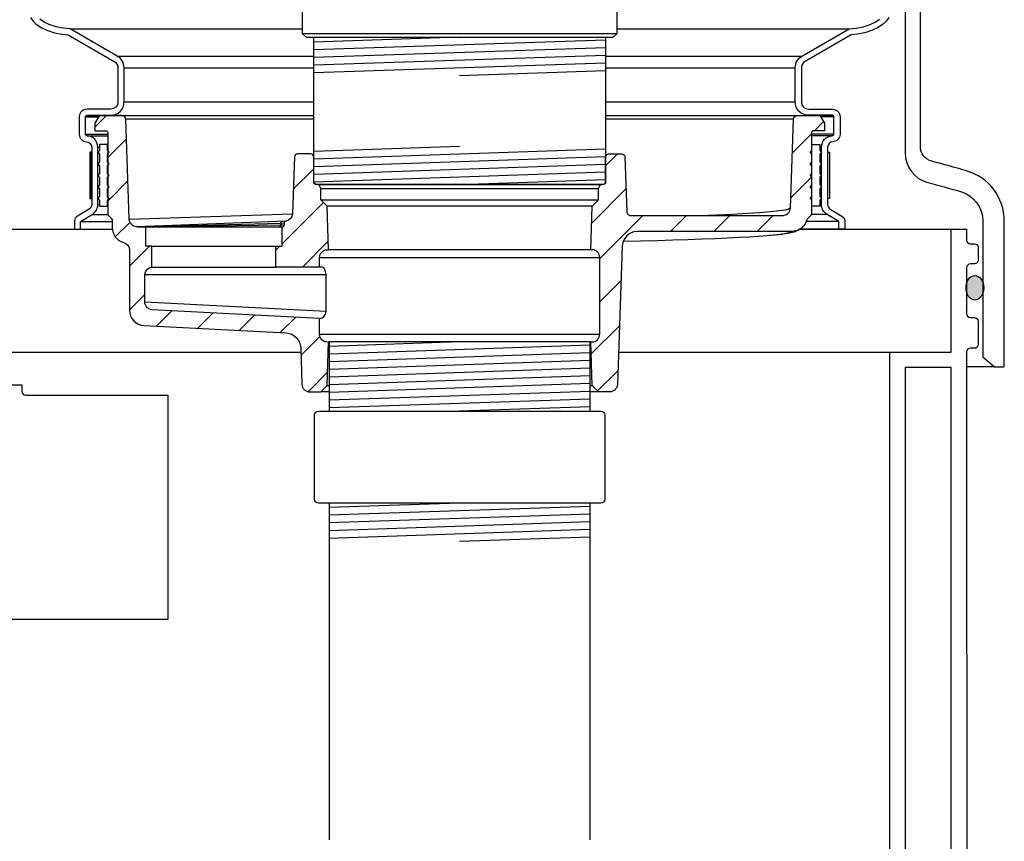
# Model space of a CAD drawing. Extents: x -169 to 7270, y -140 to 2984.
# Tile 27 of 256: x 57 to 73, y 850 to 864. Entities that reach past the tile are written whole.
import ezdxf

# ---------------------------------------------------------------- set-up
doc = ezdxf.new("R2010")
doc.units = 0
doc.header["$MEASUREMENT"] = 0
for name, color, linetype in [('ADAPTOR', 3, 'CONTINUOUS'), ('FRP-SUMP', 2, 'CONTINUOUS'), ('GALV-4-PIPE', 4, 'CONTINUOUS'), ('MULTI-PORT-SPILL-BUCKET', 1, 'CONTINUOUS'), ('MULTI-PORT-SPILL-BUCKET-HATCH', 7, 'CONTINUOUS'), ('MULTI-PORT-SPILL-BUCKET-SHROUD', 1, 'CONTINUOUS'), ('THREADED-ADAPTOR', 4, 'CONTINUOUS')]:
    doc.layers.add(name, color=color, linetype=linetype)
pattern_1 = [(45, (-7773.4933, -328.87903), (-0.35355339, 0.35355339), [])]

msp = doc.modelspace()

# ---------------------------------------------------------------- hatches: boundary and pattern name
at = {"layer": 'FRP-SUMP'}
h = msp.add_hatch(color=256, dxfattribs=at)
edge = h.paths.add_edge_path()
edge.add_ellipse((72.85543, 859.38277), major_axis=(0, 0.2), ratio=0.72085956, start_angle=282.678211, end_angle=431.031832)
edge.add_line((72.71909, 859.44778), (72.71909, 859.31776))
edge.add_ellipse((72.85543, 859.38277), major_axis=(0, 0.2), ratio=0.72085956, start_angle=108.968168, end_angle=257.321789)
edge.add_line((72.99609, 859.33887), (72.99609, 859.42666))
at = {"layer": 'MULTI-PORT-SPILL-BUCKET-HATCH', "linetype": 'Continuous'}
h = msp.add_hatch(dxfattribs=at)
h.set_pattern_fill('LINE', color=256, scale=4, angle=45, style=0)
h.set_pattern_definition(pattern_1)
edge = h.paths.add_edge_path()
edge.add_arc((62.31284, 858.62592), 0.125, 180, 270, ccw=False)
edge.add_line((62.18784, 858.62592), (62.18784, 858.88515))
edge.add_line((62.18784, 858.88515), (59.46299, 859.02581))
edge.add_arc((59.46943, 859.15065), 0.125, 180, 267.044976, ccw=False)
edge.add_line((59.34443, 859.15065), (59.34443, 859.59435))
edge.add_arc((59.46943, 859.59435), 0.125, 94.525391, 180, ccw=False)
edge.add_line((59.45957, 859.71897), (59.45949, 860.05813))
edge.add_line((59.45949, 860.05813), (59.35828, 860.05813))
edge.add_line((59.35828, 860.05813), (59.35828, 860.37133))
edge.add_line((59.35828, 860.37133), (59.21979, 860.37133))
edge.add_line((59.21979, 860.37133), (59.21979, 860.37666))
edge.add_line((59.21979, 860.37666), (59.21979, 860.37772))
edge.add_line((59.21979, 860.37772), (59.18676, 860.38092))
edge.add_line((59.18676, 860.38092), (59.15694, 860.39264))
edge.add_line((59.15694, 860.39264), (59.1303, 860.41075))
edge.add_line((59.1303, 860.41075), (59.11006, 860.43632))
edge.add_line((59.11006, 860.43632), (59.09621, 860.46615))
edge.add_line((59.09621, 860.46615), (59.09088, 860.49811))
edge.add_line((59.09088, 860.49811), (59.03445, 862.12737))
edge.add_arc((58.97178, 862.12499), 0.06272, 2.173434, 90.189466)
edge.add_line((58.97157, 862.18771), (58.60403, 862.18771))
edge.add_line((58.60403, 862.18771), (58.53159, 862.06307))
edge.add_line((58.53159, 862.06307), (58.53159, 861.93842))
edge.add_line((58.53159, 861.93842), (58.71127, 861.93842))
edge.add_arc((58.71092, 861.90682), 0.03161, -0.643124, 89.356876, ccw=False)
edge.add_line((58.74252, 861.90646), (58.74252, 860.57055))
edge.add_line((58.74252, 860.57055), (58.81284, 860.50024))
edge.add_line((58.81284, 860.50024), (58.81284, 860.36174))
edge.add_arc((59.06212, 860.36174), 0.24929, 180, 255.438151)
edge.add_arc((58.96941, 859.99947), 0.12467, -0.457939, 76.061689, ccw=False)
edge.add_line((59.09408, 859.99847), (59.09408, 859.01878))
edge.add_arc((59.34408, 859.01878), 0.25, 180, 266.995515)
edge.add_line((59.33098, 858.76912), (61.64476, 858.64768))
edge.add_arc((61.63166, 858.39802), 0.25, 1.999992, 86.995515, ccw=False)
edge.add_line((61.8815, 858.40675), (61.90238, 857.80906))
edge.add_arc((62.0273, 857.81342), 0.125, 182, 270)
edge.add_line((62.0273, 857.68842), (62.20814, 857.68842))
edge.add_line((62.20814, 857.68842), (62.31099, 857.79128))
edge.add_line((62.31099, 857.79128), (62.33309, 858.50092))
h = msp.add_hatch(dxfattribs=at)
h.set_pattern_fill('LINE', color=256, scale=4, angle=45, style=0)
h.set_pattern_definition([(45, (-7909.29583, -300.3843), (-0.35355339, 0.35355339), [])])
edge = h.paths.add_edge_path()
edge.add_line((70.19559, 860.57112), (70.12534, 860.50092))
edge.add_line((70.12534, 860.50092), (70.09425, 860.42156))
edge.add_line((70.09425, 860.42156), (70.03841, 860.35726))
edge.add_line((70.03841, 860.35726), (69.96427, 860.31547))
edge.add_line((69.96427, 860.31547), (69.88036, 860.30095))
edge.add_line((69.88036, 860.30095), (67.36424, 860.30095))
edge.add_line((67.36424, 860.30095), (67.30069, 860.29259))
edge.add_line((67.30069, 860.29259), (67.24158, 860.26861))
edge.add_line((67.24158, 860.26861), (67.19049, 860.23065))
edge.add_line((67.19049, 860.23065), (67.15086, 860.1809))
edge.add_line((67.15086, 860.1809), (67.12492, 860.12271))
edge.add_line((67.12492, 860.12271), (67.11439, 860.05952))
edge.add_line((67.11439, 860.05952), (67.0358, 857.80906))
edge.add_arc((66.91088, 857.81342), 0.125, 270, 358, ccw=False)
edge.add_line((66.91088, 857.68842), (66.73004, 857.68842))
edge.add_line((66.73004, 857.68842), (66.62719, 857.79128))
edge.add_line((66.62719, 857.79128), (66.60509, 858.50092))
edge.add_line((66.60509, 858.50092), (66.62534, 858.50092))
edge.add_arc((66.62534, 858.62592), 0.125, 270, 360)
edge.add_line((66.75034, 858.62592), (66.75034, 859.87592))
edge.add_arc((66.62534, 859.87592), 0.125, 0, 90)
edge.add_line((66.62534, 860.00092), (66.60509, 860.00092))
edge.add_line((66.60509, 860.00092), (66.62729, 860.71382))
edge.add_line((66.62729, 860.71382), (66.72689, 860.81342))
edge.add_line((66.72689, 860.81342), (66.72689, 861.00092))
edge.add_line((66.72689, 861.00092), (66.76297, 861.06342))
edge.add_line((66.76297, 861.06342), (66.79409, 861.06342))
edge.add_arc((66.79409, 861.11342), 0.05, 269.996427, 360.000659)
edge.add_line((66.84409, 861.11342), (66.84409, 861.51343))
edge.add_arc((66.89409, 861.51343), 0.05, 89.996427, 180.000659, ccw=False)
edge.add_line((66.89409, 861.56342), (67.10831, 861.56342))
edge.add_arc((67.10831, 861.51343), 0.05, 1.99832, 90.004096, ccw=False)
edge.add_line((67.15828, 861.51517), (67.18957, 860.61899))
edge.add_line((67.18957, 860.61899), (67.19003, 860.61339))
edge.add_line((67.19003, 860.61339), (67.19101, 860.60787))
edge.add_line((67.19101, 860.60787), (67.19406, 860.59822))
edge.add_line((67.19406, 860.59822), (67.19868, 860.58923))
edge.add_line((67.19868, 860.58923), (67.20474, 860.58114))
edge.add_line((67.20474, 860.58114), (67.21207, 860.57419))
edge.add_line((67.21207, 860.57419), (67.22047, 860.56857))
edge.add_line((67.22047, 860.56857), (67.22968, 860.56442))
edge.add_line((67.22968, 860.56442), (67.23947, 860.5619))
edge.add_line((67.23947, 860.5619), (67.24954, 860.56104))
edge.add_line((67.24954, 860.56104), (69.72905, 860.56104))
edge.add_line((69.72905, 860.56104), (69.74064, 860.56158))
edge.add_line((69.74064, 860.56158), (69.75214, 860.56319))
edge.add_line((69.75214, 860.56319), (69.77244, 860.56884))
edge.add_line((69.77244, 860.56884), (69.79151, 860.57778))
edge.add_line((69.79151, 860.57778), (69.8088, 860.58983))
edge.add_line((69.8088, 860.58983), (69.82385, 860.60459))
edge.add_line((69.82385, 860.60459), (69.83618, 860.62169))
edge.add_line((69.83618, 860.62169), (69.84548, 860.64061))
edge.add_line((69.84548, 860.64061), (69.85146, 860.66083))
edge.add_line((69.85146, 860.66083), (69.85398, 860.68176))
edge.add_line((69.85398, 860.68176), (69.90448, 862.1281))
edge.add_arc((69.96695, 862.12592), 0.0625, 90, 178, ccw=False)
edge.add_line((69.96695, 862.18842), (70.33442, 862.18842))
edge.add_line((70.33442, 862.18842), (70.40659, 862.06342))
edge.add_line((70.40659, 862.06342), (70.40659, 861.93842))
edge.add_line((70.40659, 861.93842), (70.22684, 861.93842))
edge.add_arc((70.22684, 861.90717), 0.03125, 90, 180)
edge.add_line((70.19559, 861.90717), (70.19559, 860.57112))
h = msp.add_hatch(dxfattribs=at)
h.set_pattern_fill('LINE', color=256, scale=4, angle=45, style=0)
h.set_pattern_definition(pattern_1)
h.paths.add_polyline_path([(62.31089, 860.71382), (62.21129, 860.81342), (62.21129, 861.00092), (62.17521, 861.06342), (62.14409, 861.06342, -0.4142352), (62.09409, 861.11342), (62.09409, 861.51343, 0.4142352), (62.04409, 861.56342), (61.82987, 861.56342, 0.40405554), (61.7799, 861.51517), (61.74785, 860.59726, -0.37830961), (61.63101, 860.4626, 0.30262283), (61.6118, 860.43376), (61.6118, 860.40152, -0.41421356), (61.58055, 860.37027), (61.58055, 860.05813), (61.47934, 860.05813), (61.47926, 859.71897), (62.18784, 859.71935), (62.18784, 859.87592, -0.41421356), (62.31284, 860.00092), (62.33309, 860.00092)])

# ---------------------------------------------------------------- linework, layer by layer
at = {"layer": 'ADAPTOR', "color": 7}
msp.add_line((61.90669, 863.52317), (67.03169, 863.52317), dxfattribs=at)
at = {"layer": 'ADAPTOR', "linetype": 'Continuous'}
msp.add_lwpolyline([(61.90659, 865.25206), (61.90669, 863.52317), (61.96919, 863.46067), (66.96899, 863.46067), (67.03149, 863.52317), (67.03159, 865.25206, -0.33899174)], format="xyb", dxfattribs=at)
at = {"layer": 'FRP-SUMP', "color": 7, "linetype": 'Continuous'}
for p, q in [((54.01201, 860.33715), (58.81405, 860.33715)), ((70.01201, 860.33715), (72.46909, 860.33715)), ((56.8493, 858.33715), (61.88393, 858.33715)), ((67.05425, 858.33715), (71.46909, 858.33715))]:
    msp.add_line(p, q, dxfattribs=at)
at = {"layer": 'FRP-SUMP', "color": 7}
msp.add_line((73.17587, 858.09596), (72.71918, 858.0958), dxfattribs=at)
at = {"layer": 'FRP-SUMP'}
msp.add_lwpolyline([(72.61947, 860.95171, -0.33616492), (72.98436, 860.47031), (72.98436, 858.25665), (73.17587, 858.09596), (73.33449, 858.09596), (73.33436, 858.25665), (73.33436, 860.47031, 0.33616492), (72.71404, 861.28869, 0.00312802), (72.15443, 861.44229, -0.33950342), (71.96909, 861.68378), (71.96909, 864.96665), (71.71936, 864.96665), (71.71936, 861.57971, 0.33985649), (72.09065, 861.09656, -0.00350371)], format="xyb", close=True, dxfattribs=at)
for points in [[(71.46909, 848.19664), (71.46909, 858.33715), (72.46909, 858.33715), (72.46909, 860.33715), (72.71909, 860.33715), (72.71909, 860.16028, 0.41421356), (72.77909, 860.10028), (72.84909, 860.10028, -0.41421356), (72.90909, 860.04028), (72.90909, 859.83465, -0.41421356), (72.84659, 859.77215), (72.78409, 859.77215, 0.38676832), (72.71909, 859.70965), (72.71909, 858.95965, 0.38676832), (72.78409, 858.89715), (72.84659, 858.89715, -0.41421356), (72.90909, 858.83465), (72.90909, 858.45965, -0.41421356), (72.84659, 858.39715), (72.77909, 858.39715, 0.41421356), (72.71909, 858.33715), (72.72256, 848.50212, -0.00822165)], [(72.46909, 848.28417), (72.46909, 858.08715), (71.71909, 858.08715), (71.71909, 848.36693, -0.01036772)]]:
    msp.add_lwpolyline(points, format="xyb", dxfattribs=at)
at = {"layer": 'FRP-SUMP', "linetype": 'Continuous'}
msp.add_lwpolyline([(57.34409, 857.80228), (57.34409, 857.69502, 0.41421356), (57.40659, 857.63252), (59.7189, 857.63252), (59.7189, 853.98252), (53.21928, 853.98252), (53.21928, 857.63252), (55.53159, 857.63252, 0.41421356), (55.59409, 857.69502), (55.59409, 857.80228)], format="xyb", close=True, dxfattribs=at)
at = {"layer": 'FRP-SUMP'}
msp.add_ellipse((72.85543, 859.38277), major_axis=(0, 0.2), ratio=0.72085956, dxfattribs=at)
at = {"layer": 'GALV-4-PIPE', "color": 7}
for p, q in [((64.46909, 863.46067), (62.09409, 863.38067)), ((66.84409, 863.4156), (62.09409, 863.2556)), ((66.84409, 863.29053), (62.09409, 863.13053)), ((66.84409, 863.16545), (62.09409, 863.00546)), ((66.84409, 863.04038), (62.09409, 862.88039)), ((66.84409, 862.91531), (64.46909, 862.83532)), ((62.09409, 861.60878), (64.46909, 861.68878)), ((62.09409, 861.48371), (66.84409, 861.6437)), ((62.09409, 861.35864), (66.84409, 861.51863)), ((62.09409, 861.23357), (66.84409, 861.39356)), ((62.09409, 861.1085), (66.84409, 861.26849)), ((64.46909, 861.06342), (66.84409, 861.14342)), ((64.46909, 855.87529), (62.34409, 855.80371)), ((66.59409, 855.82179), (62.34409, 855.67864)), ((66.59409, 855.69672), (62.34409, 855.55357)), ((66.59409, 855.57165), (62.34409, 855.4285)), ((66.59409, 855.44658), (62.34409, 855.30342)), ((66.59409, 855.32151), (64.46909, 855.24993))]:
    msp.add_line(p, q, dxfattribs=at)
at = {"layer": 'GALV-4-PIPE', "linetype": 'Continuous'}
msp.add_lwpolyline([(62.09409, 861.1103), (62.09409, 863.46067), (66.84409, 863.46067), (66.84409, 861.1103, -0.41421356), (66.79722, 861.06342), (62.14097, 861.06342, -0.41421356)], format="xyb", close=True, dxfattribs=at)
at = {"layer": 'GALV-4-PIPE'}
msp.add_lwpolyline([(66.59409, 850.3968), (66.59409, 855.87529), (62.34409, 855.87529), (62.34409, 850.3968)], dxfattribs=at)
at = {"layer": 'MULTI-PORT-SPILL-BUCKET', "color": 7, "linetype": 'Continuous'}
for p, q in [((58.37721, 862.1656), (58.59058, 862.1656)), ((58.39405, 862.18842), (62.09409, 862.18842)), ((62.09409, 862.12811), (59.0337, 862.12811)), ((66.84409, 862.18842), (70.54413, 862.18842)), ((69.90448, 862.12811), (66.84409, 862.12811)), ((58.37721, 861.88435), (58.74259, 861.88435)), ((58.40351, 861.8593), (58.74259, 861.8593)), ((58.73409, 861.71342), (58.74259, 861.71342)), ((58.73409, 861.55717), (58.74259, 861.55717)), ((58.73409, 861.36967), (58.74259, 861.36967)), ((58.73409, 861.18217), (58.74259, 861.18217)), ((58.73409, 860.99467), (58.74259, 860.99467)), ((62.18625, 861.06342), (66.76297, 861.06342)), ((62.21129, 861.00092), (66.72689, 861.00092)), ((62.22216, 860.81342), (66.72689, 860.81342)), ((58.73409, 860.80717), (58.74259, 860.80717)), ((58.73409, 860.71342), (58.74259, 860.71342)), ((66.62729, 860.71382), (62.31089, 860.71382)), ((59.09077, 860.5015), (61.74741, 860.58514)), ((61.64202, 860.46499), (59.21979, 860.37772)), ((62.18784, 859.87592), (66.75034, 859.87592)), ((66.60509, 860.00092), (62.33309, 860.00092)), ((62.29347, 859.59471), (59.34443, 859.59471)), ((62.29347, 858.99466), (59.34449, 859.14689)), ((62.18784, 858.62592), (66.75034, 858.62592)), ((66.60509, 858.50092), (62.33309, 858.50092)), ((62.31099, 857.79128), (62.34409, 857.79128)), ((66.59409, 857.79128), (66.62719, 857.79128)), ((62.34409, 857.68842), (62.20814, 857.68842)), ((66.73004, 857.68842), (66.59409, 857.68842))]:
    msp.add_line(p, q, dxfattribs=at)
at = {"layer": 'MULTI-PORT-SPILL-BUCKET', "color": 2, "linetype": 'Continuous'}
for p, q in [((70.20409, 860.99467), (70.19559, 860.99467)), ((70.20409, 860.80717), (70.19559, 860.80717)), ((70.12534, 860.50092), (70.12539, 860.50092))]:
    msp.add_line(p, q, dxfattribs=at)
at = {"layer": 'MULTI-PORT-SPILL-BUCKET', "linetype": 'Continuous'}
for p, q in [((59.45949, 860.05813), (61.47934, 860.05813)), ((59.45957, 859.71897), (61.47926, 859.71847))]:
    msp.add_line(p, q, dxfattribs=at)
for points in [[(62.31284, 858.50092, -0.41421356), (62.18784, 858.62592), (62.18784, 858.88515), (59.46299, 859.02581, -0.39918704), (59.34443, 859.15065), (59.34443, 859.59435, -0.3912647), (59.45957, 859.71897), (59.45949, 860.05813), (59.35828, 860.05813), (59.35828, 860.37133), (59.21979, 860.37133), (59.21979, 860.37666), (59.21979, 860.37772), (59.18676, 860.38092), (59.15694, 860.39264), (59.1303, 860.41075), (59.11006, 860.43632), (59.09621, 860.46615), (59.09088, 860.49811), (59.03445, 862.12737, 0.4041076), (58.97157, 862.18771), (58.60403, 862.18771), (58.53159, 862.06307), (58.53159, 861.93842), (58.71127, 861.93842, -0.41421356), (58.74252, 861.90646), (58.74252, 860.57055), (58.81284, 860.50024), (58.81284, 860.36174, 0.34158774), (58.99944, 860.12047, -0.34686572), (59.09408, 859.99847), (59.09408, 859.01878, 0.39893686), (59.33098, 858.76912), (61.64476, 858.64768, -0.38885624), (61.8815, 858.40675), (61.90238, 857.80906, 0.40402623), (62.0273, 857.68842), (62.20814, 857.68842), (62.31099, 857.79128), (62.33309, 858.50092)], [(70.19559, 860.57112), (70.12534, 860.50092), (70.09425, 860.42156), (70.03841, 860.35726), (69.96427, 860.31547), (69.88036, 860.30095), (67.36424, 860.30095), (67.30069, 860.29259), (67.24158, 860.26861), (67.19049, 860.23065), (67.15086, 860.1809), (67.12492, 860.12271), (67.11439, 860.05952), (67.0358, 857.80906, -0.40402623), (66.91088, 857.68842), (66.73004, 857.68842), (66.62719, 857.79128), (66.60509, 858.50092), (66.62534, 858.50092, 0.41421356), (66.75034, 858.62592), (66.75034, 859.87592, 0.41421356), (66.62534, 860.00092), (66.60509, 860.00092), (66.62729, 860.71382), (66.72689, 860.81342), (66.72689, 861.00092), (66.76297, 861.06342), (66.79409, 861.06342, 0.4142352), (66.84409, 861.11342), (66.84409, 861.51343, -0.4142352), (66.89409, 861.56342), (67.10831, 861.56342, -0.40405554), (67.15828, 861.51517), (67.18957, 860.61899), (67.19003, 860.61339), (67.19101, 860.60787), (67.19406, 860.59822), (67.19868, 860.58923), (67.20474, 860.58114), (67.21207, 860.57419), (67.22047, 860.56857), (67.22968, 860.56442), (67.23947, 860.5619), (67.24954, 860.56104), (69.72905, 860.56104), (69.74064, 860.56158), (69.75214, 860.56319), (69.77244, 860.56884), (69.79151, 860.57778), (69.8088, 860.58983), (69.82385, 860.60459), (69.83618, 860.62169), (69.84548, 860.64061), (69.85146, 860.66083), (69.85398, 860.68176), (69.90448, 862.1281, -0.40402623), (69.96695, 862.18842), (70.33442, 862.18842), (70.40659, 862.06342), (70.40659, 861.93842), (70.22684, 861.93842, 0.41421356), (70.19559, 861.90717), (70.19559, 860.57112)], [(62.18784, 859.71935), (62.18784, 859.87592, -0.41421356), (62.31284, 860.00092), (62.33309, 860.00092), (62.31089, 860.71382), (62.21129, 860.81342), (62.21129, 861.00092), (62.17521, 861.06342), (62.14409, 861.06342, -0.4142352), (62.09409, 861.11342), (62.09409, 861.51343, 0.4142352), (62.04409, 861.56342), (61.82987, 861.56342, 0.40405554), (61.7799, 861.51517), (61.74744, 860.58553, -0.32549852), (61.64434, 860.46507), (61.64202, 860.46499, 0.4046463), (61.6118, 860.43376), (61.6118, 860.40152, -0.41421356), (61.58055, 860.37027), (59.35828, 860.37133)], [(62.18784, 858.88515, 0.39700702), (62.29347, 858.99466), (62.29347, 859.59471), (62.29347, 859.60643), (62.29134, 859.62774), (62.28708, 859.64798), (62.27962, 859.66822), (62.2711, 859.68526), (62.26151, 859.70018), (62.25085, 859.71083), (62.23914, 859.71722), (62.22742, 859.71935), (62.18784, 859.71935), (61.47926, 859.71897), (61.47934, 860.05813), (61.58055, 860.05813), (61.58055, 860.37027)]]:
    msp.add_lwpolyline(points, format="xyb", dxfattribs=at)
at = {"layer": 'MULTI-PORT-SPILL-BUCKET', "color": 2, "linetype": 'Continuous'}
for points in [[(58.73409, 860.99467), (58.76534, 861.02592), (58.73409, 861.05717), (58.73409, 861.18217), (58.76534, 861.21342), (58.73409, 861.24467), (58.73409, 861.36967), (58.76534, 861.40092), (58.73409, 861.43217), (58.73409, 861.55717), (58.76534, 861.58842), (58.73409, 861.61967), (58.73409, 861.71342), (58.60909, 861.71342), (58.60909, 861.61967), (58.57784, 861.58842), (58.60909, 861.55717), (58.60909, 861.43217), (58.57784, 861.40092), (58.60909, 861.36967), (58.60909, 861.24467), (58.57784, 861.21342), (58.60909, 861.18217), (58.60909, 861.05717), (58.57784, 861.02592), (58.60909, 860.99467), (58.60909, 860.86967), (58.57784, 860.83842), (58.60909, 860.80717), (58.60909, 860.71342), (58.73409, 860.71342), (58.73409, 860.80717), (58.76534, 860.83842), (58.73409, 860.86967)], [(70.20409, 860.99467), (70.17284, 861.02592), (70.20409, 861.05717), (70.20409, 861.18217), (70.17284, 861.21342), (70.20409, 861.24467), (70.20409, 861.36967), (70.17284, 861.40092), (70.20409, 861.43217), (70.20409, 861.55717), (70.17284, 861.58842), (70.20409, 861.61967), (70.20409, 861.71342), (70.32909, 861.71342), (70.32909, 861.61967), (70.36034, 861.58842), (70.32909, 861.55717), (70.32909, 861.43217), (70.36034, 861.40092), (70.32909, 861.36967), (70.32909, 861.24467), (70.36034, 861.21342), (70.32909, 861.18217), (70.32909, 861.05717), (70.36034, 861.02592), (70.32909, 860.99467), (70.32909, 860.86967), (70.36034, 860.83842), (70.32909, 860.80717), (70.32909, 860.71342), (70.20409, 860.71342), (70.20409, 860.80717), (70.17284, 860.83842), (70.20409, 860.86967)]]:
    msp.add_lwpolyline(points, close=True, dxfattribs=at)
at = {"layer": 'MULTI-PORT-SPILL-BUCKET', "color": 7, "linetype": 'Continuous'}
for points in [[(69.85376, 860.67994), (69.82901, 860.66441), (69.76616, 860.64904), (69.66594, 860.6339), (69.52922, 860.61915), (69.35603, 860.60486), (69.14743, 860.59106), (68.90582, 860.5779), (68.51714, 860.56108)], [(61.6118, 860.43376), (61.55362, 860.43185), (59.21979, 860.37133)], [(61.6118, 860.40152), (61.55356, 860.40152), (59.35828, 860.37133)], [(70.03841, 860.35726), (70.02783, 860.34898), (70.0111, 860.33647), (69.99566, 860.32651), (69.97898, 860.31715), (69.96384, 860.30977), (69.94609, 860.30221), (69.92979, 860.29618), (69.90812, 860.28923), (69.88717, 860.28349), (69.85188, 860.27534), (69.81524, 860.26825), (69.7739, 860.26131), (69.72691, 860.25481), (69.71922, 860.25388), (69.7123, 860.25291), (69.69614, 860.25143), (69.68088, 860.25108)], [(69.87851, 860.30088), (69.87964, 860.29915), (69.85279, 860.28325), (69.78628, 860.26704), (69.68088, 860.25108), (69.58449, 860.24017), (69.46939, 860.22948), (69.336, 860.21905), (69.18481, 860.20893), (69.01637, 860.19915), (68.8313, 860.18974), (68.63028, 860.18073), (68.41404, 860.17217), (68.18337, 860.16408), (67.93911, 860.15649), (67.68216, 860.14942), (67.41346, 860.14292), (67.134, 860.13699)], [(69.7123, 860.25291), (69.68667, 860.24976), (69.65992, 860.24666), (69.60262, 860.2405), (69.53926, 860.2345), (69.5128, 860.23225), (69.46939, 860.22948)]]:
    msp.add_lwpolyline(points, dxfattribs=at)
msp.add_lwpolyline([(61.58617, 860.46316), (61.58385, 860.46308, 0.4046463), (61.55362, 860.43185), (61.55356, 860.40152, -0.41421356), (61.52231, 860.37027)], format="xyb", dxfattribs=at)
at = {"layer": 'MULTI-PORT-SPILL-BUCKET-SHROUD', "color": 7, "linetype": 'Continuous'}
for p, q in [((58.13048, 863.59639), (61.90669, 863.59639)), ((67.03149, 863.59639), (70.8077, 863.59639)), ((58.8968, 863.15616), (62.09409, 863.15616)), ((66.84409, 863.15616), (70.04138, 863.15616)), ((59.00659, 862.96649), (62.09409, 862.96649)), ((66.84409, 862.96649), (69.93159, 862.96649)), ((59.00659, 862.40935), (62.09409, 862.40935)), ((66.84409, 862.40935), (69.93159, 862.40935)), ((70.56097, 862.1656), (70.3476, 862.1656)), ((70.56097, 861.88435), (70.19559, 861.88435)), ((70.53467, 861.8593), (70.19559, 861.8593)), ((58.57909, 861.67218), (58.60909, 861.67218)), ((58.73409, 861.61967), (58.74257, 861.61967)), ((70.20409, 861.71342), (70.19559, 861.71342)), ((70.20409, 861.61967), (70.19561, 861.61967)), ((70.35909, 861.67218), (70.32909, 861.67218)), ((58.73409, 861.43217), (58.74259, 861.43217)), ((70.20409, 861.43217), (70.19559, 861.43217)), ((58.73409, 861.24467), (58.74259, 861.24467)), ((70.20409, 861.24467), (70.19559, 861.24467)), ((58.73409, 861.05717), (58.74259, 861.05717)), ((70.20409, 861.05717), (70.19559, 861.05717)), ((58.47911, 860.83842), (58.47409, 860.83842)), ((58.73409, 860.86967), (58.74259, 860.86967)), ((70.20409, 860.86967), (70.19559, 860.86967)), ((70.45907, 860.83842), (70.46409, 860.83842)), ((58.57909, 860.74079), (58.60909, 860.74079)), ((70.20409, 860.71342), (70.19559, 860.71342)), ((70.35909, 860.74079), (70.32909, 860.74079)), ((58.48765, 860.57623), (58.74259, 860.57623)), ((70.45053, 860.57623), (70.19559, 860.57623)), ((58.29909, 860.46374), (58.81284, 860.46374)), ((58.29909, 860.33842), (58.81393, 860.33842)), ((70.63909, 860.33842), (70.0137, 860.33842)), ((70.63909, 860.46374), (70.11077, 860.46374))]:
    msp.add_line(p, q, dxfattribs=at)
at = {"layer": 'MULTI-PORT-SPILL-BUCKET-SHROUD', "color": 1, "linetype": 'Continuous'}
for points in [[(57.4852, 863.78228), (57.52528, 863.72237), (57.57054, 863.67779), (57.65743, 863.61818), (57.75063, 863.5747), (57.87362, 863.53471), (57.99857, 863.5095), (58.09908, 863.4991), (58.84699, 863.06945, -0.26853007), (58.90659, 862.96649), (58.90659, 862.40935, -0.41421356), (58.78784, 862.2906), (58.39868, 862.2906, 0.38409502), (58.27721, 862.16914), (58.27721, 861.88077, 0.38057787), (58.39715, 861.75951, -0.39570541), (58.47909, 861.67218), (58.47909, 860.74024, -0.26412454), (58.43595, 860.66182), (58.24786, 860.54962, 0.26412454), (58.19909, 860.46729), (58.19909, 860.33842), (58.29909, 860.33842), (58.29909, 860.46374)], [(58.29909, 860.46374), (58.48765, 860.57623, 0.26412454), (58.57909, 860.74079), (58.57909, 861.67218, 0.39570541), (58.40351, 861.8593, -0.36364842), (58.37721, 861.88435), (58.37721, 862.1656, -0.35077115), (58.40221, 862.1906), (58.78784, 862.1906, 0.41421356), (59.00659, 862.40935), (59.00659, 862.96649, 0.26853007), (58.8968, 863.15616), (58.13048, 863.59639), (58.01364, 863.60848), (57.89905, 863.63159), (57.78736, 863.66791), (57.70719, 863.70531), (57.63441, 863.75524)]]:
    msp.add_lwpolyline(points, format="xyb", dxfattribs=at)
at = {"layer": 'MULTI-PORT-SPILL-BUCKET-SHROUD', "linetype": 'Continuous'}
for points in [[(70.63909, 860.46374), (70.45053, 860.57623, -0.26412454), (70.35909, 860.74079), (70.35909, 861.67218, -0.39570541), (70.53467, 861.8593, 0.36364842), (70.56097, 861.88435), (70.56097, 862.1656, 0.35077115), (70.53597, 862.1906), (70.15034, 862.1906, -0.41421356), (69.93159, 862.40935), (69.93159, 862.96649, -0.26853007), (70.04138, 863.15616), (70.8077, 863.59639), (70.92454, 863.60848), (71.03913, 863.63159), (71.15082, 863.66791), (71.23099, 863.70531), (71.30377, 863.75524)], [(71.45298, 863.78228), (71.4129, 863.72237), (71.36764, 863.67779), (71.28075, 863.61818), (71.18755, 863.5747), (71.06456, 863.53471), (70.93961, 863.5095), (70.8391, 863.4991), (70.09119, 863.06945, 0.26853007), (70.03159, 862.96649), (70.03159, 862.40935, 0.41421356), (70.15034, 862.2906), (70.5395, 862.2906, -0.38409502), (70.66097, 862.16914), (70.66097, 861.88077, -0.38057787), (70.54103, 861.75951, 0.39570541), (70.45909, 861.67218), (70.45909, 860.74024, 0.26412454), (70.50223, 860.66182), (70.69032, 860.54962, -0.26412454), (70.73909, 860.46729), (70.73909, 860.33842), (70.63909, 860.33842), (70.63909, 860.46374)]]:
    msp.add_lwpolyline(points, format="xyb", dxfattribs=at)
at = {"layer": 'MULTI-PORT-SPILL-BUCKET-SHROUD', "color": 7, "linetype": 'Continuous'}
for points in [[(58.47409, 861.58842), (58.44909, 861.58842), (58.44909, 860.83842), (58.47409, 860.83842), (58.47409, 861.58842), (58.47535, 861.58842), (58.47911, 861.58842)], [(70.46409, 861.58842), (70.48909, 861.58842), (70.48909, 860.83842), (70.46409, 860.83842), (70.46409, 861.58842), (70.46283, 861.58842), (70.45907, 861.58842)]]:
    msp.add_lwpolyline(points, dxfattribs=at)
at = {"layer": 'THREADED-ADAPTOR', "color": 7}
for p, q in [((64.46909, 858.50092), (62.34409, 858.42935)), ((66.59409, 858.44743), (62.34409, 858.30428)), ((66.59409, 858.32236), (62.34409, 858.1792)), ((66.59409, 858.19729), (62.34409, 858.05413)), ((66.59409, 858.07222), (62.34409, 857.92906)), ((66.59409, 857.94715), (62.34409, 857.80399)), ((66.59409, 857.82207), (62.34409, 857.67892)), ((66.59409, 857.697), (62.34409, 857.55385)), ((66.59409, 857.57193), (62.34409, 857.42878)), ((66.59409, 857.44686), (64.46909, 857.37529))]:
    msp.add_line(p, q, dxfattribs=at)
at = {"layer": 'THREADED-ADAPTOR', "linetype": 'Continuous'}
msp.add_lwpolyline([(66.59409, 857.37529), (66.59409, 858.50092), (62.34409, 858.50092), (62.34409, 857.37529)], dxfattribs=at)
msp.add_lwpolyline([(66.7677, 855.87529), (62.17048, 855.87529, -0.41421356), (62.10798, 855.93779), (62.10798, 857.31279, -0.41421356), (62.17048, 857.37529), (66.7677, 857.37529, -0.41421356), (66.8302, 857.31279), (66.8302, 855.93779, -0.41421356)], format="xyb", close=True, dxfattribs=at)

doc.saveas('drawing.dxf')
